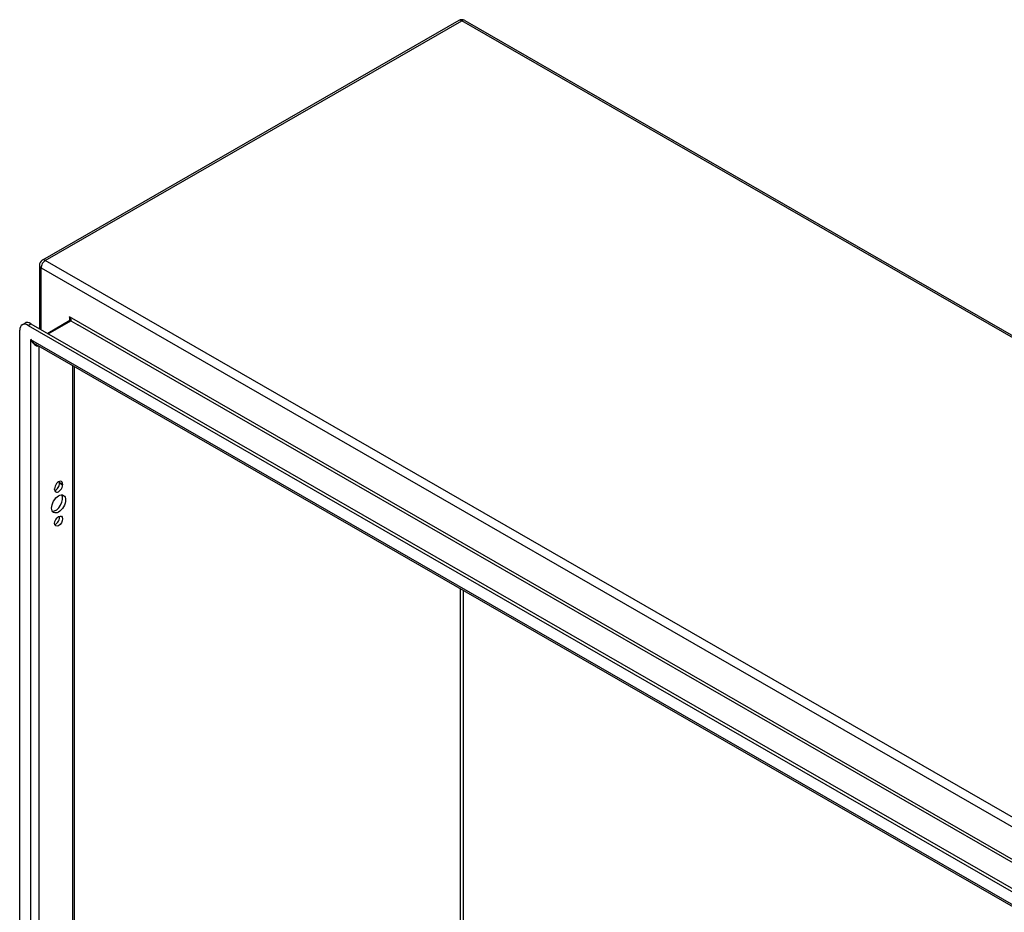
# Model space of a CAD drawing. Header units: inches. Extents: x 20 to 233, y 20 to 138.
# Tile 108 of 109: x 200 to 216, y 105 to 119. Entities that reach past the tile are written whole.
import ezdxf

# ---------------------------------------------------------------- set-up
doc = ezdxf.new("R2010")
doc.units = ezdxf.units.IN
doc.header["$MEASUREMENT"] = 0
doc.layers.add('Visible Edges(ANSI)', color=7, linetype='Continuous', lineweight=25)
doc.layers.add('Visible Tangent Edges(ANSI)', color=7, linetype='Continuous', lineweight=25)

msp = doc.modelspace()

# ---------------------------------------------------------------- linework, layer by layer
at = {"layer": 'Visible Edges(ANSI)'}
for p, q in [((207.112, 119.357), (200.181, 115.366)), ((207.211, 119.357), (232.526, 104.779)), ((200.131, 115.28), (200.131, 114.228)), ((199.845, 114.291), (199.893, 114.318)), ((199.943, 114.281), (224.397, 100.199)), ((199.991, 114.309), (224.445, 100.227)), ((200.639, 114.36), (200.271, 114.148)), ((199.804, 81.022), (199.804, 114.2)), ((224.311, 100.006), (200.07, 113.965)), ((200.71, 113.597), (200.71, 81.401)), ((200.469, 111.655), (200.469, 111.666)), ((200.517, 111.638), (200.517, 111.627)), ((200.385, 111.551), (200.385, 111.562))]:
    msp.add_line(p, q, dxfattribs=at)
at = {"layer": 'Visible Edges(ANSI)', "flags": 128}
msp.add_lwpolyline([(200.642, 114.373), (200.641, 114.368), (200.64, 114.363), (200.639, 114.361), (200.639, 114.36)], dxfattribs=at)
at = {"layer": 'Visible Edges(ANSI)'}
for centre, start, end in [((207.161, 119.271), 60.064, 119.936), ((200.23, 115.28), 119.936, 180)]:
    msp.add_arc(centre, 0.099, start, end, dxfattribs=at)
for centre, major_axis, start_param, end_param in [((199.943, 114.12), (-0.098, 0.171), 5.499721, 7.070517), ((199.991, 114.148), (-0.098, 0.171), 5.499721, 6.283185), ((200.451, 111.6), (0.0467, 0.081), 5.495853, 8.637446), ((200.451, 111.589), (-0.0467, -0.081), 5.495853, 8.637446), ((200.403, 111.617), (0.0467, 0.081), 3.680581, 5.495853), ((200.403, 111.627), (0.0467, 0.081), 5.495853, 5.744197), ((200.403, 111.336), (-0.082, -0.143), 0.295117, 2.846476), ((200.403, 111.05), (0.0467, 0.081), 3.680581, 5.744197)]:
    msp.add_ellipse(centre, major_axis=major_axis, ratio=0.578093, start_param=start_param, end_param=end_param, dxfattribs=at)
for centre, major_axis in [((200.451, 111.308), (-0.082, -0.143)), ((200.451, 111.022), (-0.0467, -0.081))]:
    msp.add_ellipse(centre, major_axis=major_axis, ratio=0.578093, dxfattribs=at)
at = {"layer": 'Visible Tangent Edges(ANSI)'}
for p, q in [((200.23, 115.361), (207.161, 119.352)), ((232.477, 104.774), (207.161, 119.352)), ((225.546, 100.783), (200.23, 115.361)), ((200.16, 115.24), (225.476, 100.661)), ((200.16, 114.212), (200.16, 115.24)), ((225.003, 100.387), (200.632, 114.422)), ((200.632, 114.422), (200.632, 114.356)), ((199.943, 114.281), (199.991, 114.309)), ((200.28, 114.143), (200.654, 114.358)), ((200.654, 114.358), (200.774, 114.29)), ((224.818, 100.443), (200.774, 114.29)), ((199.985, 114.048), (224.356, 100.014)), ((199.985, 114.048), (199.985, 80.966)), ((200.125, 113.934), (200.125, 81.072)), ((200.681, 113.614), (200.681, 81.392)), ((200.469, 111.666), (200.517, 111.638)), ((200.469, 111.655), (200.517, 111.627)), ((207.139, 85.109), (207.139, 109.895)), ((207.183, 109.87), (207.183, 85.109))]:
    msp.add_line(p, q, dxfattribs=at)
at = {"layer": 'Visible Tangent Edges(ANSI)', "flags": 128}
for points in [[(200.654, 114.358), (200.656, 114.359), (200.657, 114.361), (200.658, 114.363), (200.659, 114.365), (200.659, 114.367), (200.66, 114.369), (200.659, 114.372), (200.659, 114.374), (200.659, 114.377), (200.658, 114.38), (200.657, 114.383), (200.656, 114.386), (200.654, 114.389), (200.653, 114.392), (200.651, 114.395), (200.65, 114.398), (200.648, 114.401), (200.646, 114.404), (200.644, 114.407), (200.642, 114.41), (200.64, 114.413), (200.637, 114.416), (200.635, 114.419), (200.632, 114.422)], [(200.632, 114.422), (200.633, 114.42), (200.634, 114.418), (200.634, 114.416), (200.635, 114.414), (200.636, 114.412), (200.636, 114.41), (200.637, 114.407), (200.637, 114.405), (200.638, 114.403), (200.638, 114.401), (200.639, 114.399), (200.639, 114.397), (200.639, 114.395), (200.64, 114.393), (200.64, 114.391), (200.64, 114.389), (200.641, 114.387), (200.641, 114.385), (200.641, 114.383), (200.641, 114.381), (200.641, 114.379), (200.641, 114.377), (200.642, 114.375), (200.642, 114.373)]]:
    msp.add_lwpolyline(points, dxfattribs=at)
at = {"layer": 'Visible Tangent Edges(ANSI)'}
for centre, major_axis, ratio, start_param, end_param in [((207.161, 119.271), (-0.0494, 0.0858), 0.578093, 5.499721, 6.283185), ((207.161, 119.271), (0.0494, 0.0858), 0.578093, 0, 0.783464), ((200.23, 115.28), (0.0494, 0.0858), 0.578093, 0.783464, 2.354261), ((200.23, 115.28), (-0.0494, 0.0858), 0.578093, 5.499721, 6.283185), ((200.23, 115.28), (-0.099, 0), 0.575862, 0, 0.785398), ((200.654, 114.333), (-0.0155, 0.0269), 0.578093, 5.499721, 6.283185), ((200.055, 114.089), (0.095, -0.132), 0.494861, 4.660263, 5.447595), ((200.055, 114.089), (0.066, -0.148), 0.494835, 4.763011, 6.227417)]:
    msp.add_ellipse(centre, major_axis=major_axis, ratio=ratio, start_param=start_param, end_param=end_param, dxfattribs=at)

doc.saveas('drawing.dxf')
